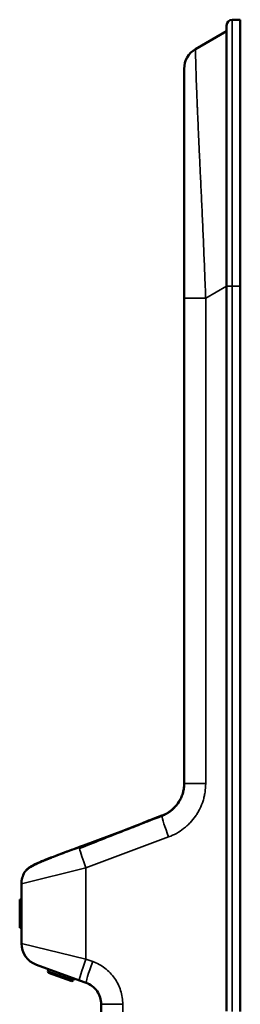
# Model space of a CAD drawing. Header units: millimetres. Extents: x -1904 to -581, y -1544 to 806.
# Tile 24 of 33: x -775 to -581, y -661 to 203. Entities that reach past the tile are written whole.
import ezdxf

# ---------------------------------------------------------------- set-up
doc = ezdxf.new("R2010")
doc.units = ezdxf.units.MM
doc.layers.add('Visible (ANSI)', color=7, linetype='Continuous', lineweight=50)
doc.layers.add('Visible Narrow (ANSI)', color=7, linetype='Continuous', lineweight=35)

msp = doc.modelspace()

# ---------------------------------------------------------------- linework, layer by layer
at = {"layer": 'Visible (ANSI)'}
for p, q in [((-581.122, 202.77), (-588.122, 202.77)), ((-581.122, 202.77), (-581.122, -31.074)), ((-620.357, 177.046), (-593.122, 192.77)), ((-593.122, -31.074), (-593.122, 197.77)), ((-630.357, -41.67), (-630.357, 159.725)), ((-593.122, -667.32), (-593.122, -31.074)), ((-581.122, -31.074), (-581.122, -667.451)), ((-630.357, -467.61), (-630.357, -41.67)), ((-656.148, -498.064), (-649.851, -495.71)), ((-683.27, -508.694), (-718.669, -521.929)), ((-773.122, -607.795), (-773.122, -555.673)), ((-774.622, -570.234), (-774.372, -569.234)), ((-774.622, -593.234), (-774.622, -570.234)), ((-774.372, -594.234), (-774.372, -569.234)), ((-774.372, -569.234), (-773.122, -569.234)), ((-774.622, -593.234), (-774.372, -594.234)), ((-774.372, -594.234), (-773.122, -594.234)), ((-722.197, -640.334), (-759.963, -626.589)), ((-749.21, -630.502), (-749.895, -632.382)), ((-749.895, -632.382), (-727.718, -640.453)), ((-749.297, -633.663), (-749.895, -632.382)), ((-728.999, -641.051), (-749.297, -633.663)), ((-727.034, -638.574), (-727.718, -640.453)), ((-728.999, -641.051), (-727.718, -640.453)), ((-716.282, -642.487), (-722.197, -640.334)), ((-703.122, -694.442), (-703.122, -661.281))]:
    msp.add_line(p, q, dxfattribs=at)
for centre, radius, start, end in [((-588.122, 197.77), 5, 90, 180), ((-610.357, 159.725), 20, 120, 180), ((-753.122, -555.673), 20, 149.278324, 180), ((-753.122, -607.795), 20, 180, 250)]:
    msp.add_arc(centre, radius, start, end, dxfattribs=at)
for points, knots in [([(-649.851, -495.71), (-649.772, -495.68), (-649.69, -495.649), (-649.53, -495.588), (-649.29, -495.495), (-648.735, -495.27), (-648.265, -495.067), (-647.335, -494.644), (-646.727, -494.342), (-644.936, -493.375), (-643.788, -492.651), (-642.137, -491.444), (-641.597, -491.021), (-640.544, -490.135), (-640.036, -489.677), (-638.564, -488.256), (-637.654, -487.248), (-636.391, -485.647), (-635.988, -485.099), (-635.217, -483.971), (-634.848, -483.39), (-633.802, -481.61), (-633.193, -480.388), (-632.146, -477.878), (-631.707, -476.59), (-631.181, -474.606), (-631.028, -473.935), (-630.767, -472.581), (-630.66, -471.902), (-630.577, -471.22)], [-0.00000006, -0.00000006, -0.00000006, -0.00000006, 0.000255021, 0.000255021, 0.000510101, 0.001020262, 0.002040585, 0.002040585, 0.004081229, 0.004081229, 0.008162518, 0.008162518, 0.010203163, 0.010203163, 0.012243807, 0.012243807, 0.016325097, 0.016325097, 0.018365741, 0.018365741, 0.020406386, 0.020406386, 0.024487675, 0.024487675, 0.028568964, 0.028568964, 0.030609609, 0.030609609, 0.032650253, 0.032650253, 0.032650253, 0.032650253]), ([(-630.775, -472.581), (-630.618, -471.655), (-630.515, -470.773), (-630.408, -469.435), (-630.383, -468.926), (-630.36, -468.16), (-630.358, -467.856), (-630.357, -467.678), (-630.357, -467.667), (-630.357, -467.656)], [0.2174226, 0.2174226, 0.2174226, 0.2174226, 0.8264249, 0.8264249, 1.2471945, 1.2471945, 1.5907471, 1.5907471, 1.617968, 1.617968, 1.617968, 1.617968]), ([(-645.036, -493.399), (-643.103, -492.247), (-641.399, -490.936), (-637.852, -487.633), (-636.219, -485.564), (-634.543, -482.888), (-634.179, -482.256), (-633.845, -481.625)], [0.2127442, 0.2127442, 0.2127442, 0.2127442, 1.0252181, 1.0252181, 2.1825962, 2.1825962, 2.5417645, 2.5417645, 2.5417645, 2.5417645]), ([(-742.805, -530.846), (-737.969, -529.002), (-732.601, -527.004), (-726.2, -524.665), (-725.274, -524.328), (-724.344, -523.991)], [0, 0, 0, 0, 1.7806282, 1.7806282, 2.0798204, 2.0798204, 2.0798204, 2.0798204]), ([(-770.315, -545.456), (-769.804, -544.596), (-769.224, -543.885), (-768.064, -542.677), (-767.478, -542.188), (-765.852, -540.956), (-764.82, -540.335), (-760.559, -537.992), (-756.5, -536.246), (-748.877, -533.182), (-745.929, -532.038), (-742.805, -530.846)], [0, 0, 0, 0, 0.3756167, 0.3756167, 0.7910833, 0.7910833, 1.5674782, 1.5674782, 3.6931915, 3.6931915, 4.8437473, 4.8437473, 4.8437473, 4.8437473]), ([(-751.598, -534.276), (-751.55, -534.257), (-751.502, -534.237), (-748.804, -533.154), (-745.891, -532.023), (-742.805, -530.846)], [3.6867595, 3.6867595, 3.6867595, 3.6867595, 3.707313, 3.707313, 4.8436034, 4.8436034, 4.8436034, 4.8436034]), ([(-770.315, -545.456), (-769.804, -544.595), (-769.223, -543.884), (-768.062, -542.675), (-767.476, -542.186), (-766.442, -541.403), (-765.982, -541.089), (-765.513, -540.789)], [0, 0, 0, 0, 0.3759009, 0.3759009, 0.7915197, 0.7915197, 1.1344727, 1.1344727, 1.1344727, 1.1344727]), ([(-703.122, -661.281), (-703.122, -659.326), (-703.416, -657.27), (-704.048, -655.267), (-704.651, -653.353), (-705.563, -651.489), (-706.739, -649.81), (-707.915, -648.13), (-709.354, -646.636), (-710.947, -645.414), (-712.613, -644.135), (-714.444, -643.156), (-716.282, -642.487)], [3.1415927, 3.1415927, 3.1415927, 3.1415927, 3.4539673, 3.4539673, 3.4539673, 3.7524576, 3.7524576, 3.7524576, 4.0509481, 4.0509481, 4.0509481, 4.3633231, 4.3633231, 4.3633231, 4.3633231])]:
    msp.add_open_spline(points, degree=3, knots=knots, dxfattribs=at)
for points in [[(-632.267, -478.118), (-631.797, -476.865), (-631.433, -475.639), (-631.155, -474.461)], [(-631.967, -477.281), (-631.408, -475.645), (-631.024, -474.055), (-630.775, -472.581)], [(-630.577, -471.22), (-630.431, -470.024), (-630.357, -468.821), (-630.357, -467.61)], [(-630.357, -467.64), (-630.357, -467.629), (-630.357, -467.62), (-630.357, -467.614)], [(-683.27, -508.694), (-674.175, -505.293), (-665.042, -501.39), (-656.148, -498.064)], [(-669.778, -503.512), (-665.183, -501.676), (-660.654, -499.749), (-656.148, -498.064)], [(-724.344, -523.991), (-723.636, -523.734), (-722.925, -523.478), (-722.213, -523.224)], [(-722.213, -523.224), (-721.031, -522.802), (-719.849, -522.37), (-718.669, -521.929)]]:
    msp.add_open_spline(points, degree=3, dxfattribs=at)
at = {"layer": 'Visible Narrow (ANSI)'}
for p, q in [((-588.122, 202.77), (-588.122, -31.074)), ((-593.122, -31.074), (-611.475, -41.67)), ((-593.122, -31.074), (-588.122, -31.074)), ((-581.122, -31.074), (-588.122, -31.074)), ((-588.122, -31.074), (-588.122, -667.451)), ((-611.475, -41.67), (-630.357, -41.67)), ((-611.475, -41.67), (-611.475, -467.61)), ((-630.357, -467.61), (-630.226, -467.61)), ((-630.226, -467.61), (-611.475, -467.61)), ((-683.256, -509.178), (-718.655, -522.413)), ((-643.964, -514.443), (-716.474, -541.554)), ((-716.474, -541.554), (-773.122, -555.673)), ((-716.474, -541.554), (-716.474, -621.54)), ((-773.122, -607.795), (-716.474, -621.54)), ((-716.474, -621.54), (-710.559, -623.693)), ((-684.239, -661.281), (-703.122, -661.281)), ((-684.239, -661.281), (-684.239, -694.442))]:
    msp.add_line(p, q, dxfattribs=at)
for centre, major_axis, ratio, start_param, end_param in [((-569.48, -487.013), (357.947, 133.831), 0.0523358, 1.7777997, 1.8382284), ((-642.847, -514.443), (-7.004, 18.733), 0.052336, 0, 0.2070037), ((-642.847, -514.443), (-7.004, 18.733), 0.052336, 0.2070037, 1.5512312), ((-569.48, -487.013), (357.947, 133.831), 0.0523358, 1.8746351, 1.9917769), ((-679.768, -518.06), (-3.502, 9.367), 0.052336, 0, 0.3038394), ((-720.933, -533.391), (-3.411, 9.4), 0.1309356, 0, 0.285432), ((-720.933, -533.391), (-3.411, 9.4), 0.130934, 5.9950787, 5.9950842), ((-718.851, -532.641), (-3.362, 9.418), 0.1010669, 6.2831852, 6.5781607), ((-715.357, -541.554), (-7.004, 18.733), 0.052336, 0.2938347, 0.4209809), ((-715.357, -541.554), (-7.004, 18.733), 0.052336, 0.4209809, 1.5512312), ((-718.851, -532.641), (-3.362, 9.418), 0.101063, 5.9856292, 5.9856347), ((-715.167, -531.295), (-3.502, 9.367), 0.052336, 0, 0.3038394), ((-761.719, -550.565), (8.597, -5.109), 0.9911036, 2.4570969, 2.4571207), ((-715.357, -621.54), (-6.84, -18.794), 0.0525043, 4.7314966, 6.2831853), ((-709.441, -623.693), (-6.84, -18.794), 0.0525043, 4.7314966, 6.2831853)]:
    msp.add_ellipse(centre, major_axis=major_axis, ratio=ratio, start_param=start_param, end_param=end_param, dxfattribs=at)
for points, knots in [([(-620.357, 177.046), (-620.358, 177.046), (-620.358, 177.046), (-620.359, 177.045), (-620.359, 177.044), (-620.361, 177.04), (-620.365, 177.026), (-620.372, 176.975), (-620.377, 176.891), (-620.386, 176.671), (-620.39, 176.453), (-620.395, 175.58), (-620.389, 174.707), (-620.357, 172.346), (-620.33, 170.857), (-620.25, 167.216), (-620.197, 165.065), (-620.092, 161.288), (-620.053, 159.934), (-619.966, 157.068), (-619.918, 155.553), (-619.762, 150.762), (-619.64, 147.239), (-619.355, 139.519), (-619.193, 135.321), (-618.962, 129.629), (-618.915, 128.469), (-618.817, 126.103), (-618.767, 124.903), (-618.613, 121.253), (-618.506, 118.754), (-618.172, 111.061), (-617.931, 105.672), (-617.418, 94.385), (-617.145, 88.487), (-616.787, 80.797), (-616.714, 79.243), (-616.567, 76.104), (-616.494, 74.523), (-616.271, 69.757), (-616.121, 66.544), (-615.667, 56.804), (-615.359, 50.176), (-614.74, 36.665), (-614.429, 29.782), (-613.964, 19.277), (-613.809, 15.742), (-613.503, 8.66), (-613.351, 5.107), (-612.899, -5.586), (-612.604, -12.758), (-612.172, -23.58), (-612.029, -27.197), (-611.819, -32.621), (-611.749, -34.43), (-611.646, -37.145), (-611.594, -38.502), (-611.534, -40.086), (-611.504, -40.878), (-611.492, -41.217), (-611.483, -41.444), (-611.479, -41.559), (-611.475, -41.67)], [-0.00000006, -0.00000006, -0.00000006, -0.00000006, 0.00033337, 0.00033337, 0.00066681, 0.00133367, 0.0026674, 0.00533486, 0.01066978, 0.01066978, 0.02133963, 0.02133963, 0.04267932, 0.04267932, 0.06401901, 0.06401901, 0.0853587, 0.0853587, 0.09602854, 0.09602854, 0.10669839, 0.10669839, 0.12803808, 0.12803808, 0.14937777, 0.14937777, 0.15471269, 0.15471269, 0.16004761, 0.16004761, 0.17071746, 0.17071746, 0.19205715, 0.19205715, 0.21339684, 0.21339684, 0.21873176, 0.21873176, 0.22406668, 0.22406668, 0.23473653, 0.23473653, 0.25607622, 0.25607622, 0.27741591, 0.27741591, 0.28808575, 0.28808575, 0.2987556, 0.2987556, 0.32009529, 0.32009529, 0.33076513, 0.33076513, 0.33610006, 0.33610006, 0.33876752, 0.34010125, 0.34076811, 0.34110155, 0.34110155, 0.34143498, 0.34143498, 0.34143498, 0.34143498]), ([(-611.475, -467.61), (-611.475, -470.16), (-611.67, -472.69), (-612.057, -475.201), (-612.25, -476.456), (-612.493, -477.711), (-612.782, -478.947), (-613.07, -480.183), (-613.404, -481.401), (-613.783, -482.602), (-614.539, -485.004), (-615.473, -487.338), (-616.583, -489.602), (-617.138, -490.734), (-617.738, -491.849), (-618.384, -492.947), (-618.706, -493.495), (-619.04, -494.038), (-619.382, -494.572), (-619.724, -495.106), (-620.075, -495.632), (-620.435, -496.15), (-621.877, -498.223), (-623.463, -500.172), (-625.193, -501.998), (-626.058, -502.911), (-626.958, -503.793), (-627.896, -504.644), (-628.833, -505.495), (-629.811, -506.317), (-630.812, -507.095), (-632.812, -508.65), (-634.909, -510.039), (-637.101, -511.264), (-639.293, -512.489), (-641.579, -513.552), (-643.964, -514.443)], [0, 0, 0, 0, 0.00761136, 0.00761136, 0.00761136, 0.01141704, 0.01141704, 0.01141704, 0.01522272, 0.01522272, 0.01522272, 0.02283408, 0.02283408, 0.02283408, 0.02663976, 0.02663976, 0.02663976, 0.0285426, 0.0285426, 0.0285426, 0.03044544, 0.03044544, 0.03044544, 0.0380568, 0.0380568, 0.0380568, 0.04186248, 0.04186248, 0.04186248, 0.04566816, 0.04566816, 0.04566816, 0.05327952, 0.05327952, 0.05327952, 0.060890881, 0.060890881, 0.060890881, 0.060890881]), ([(-630.226, -467.61), (-630.226, -469.78), (-630.461, -471.94), (-631.181, -475.255), (-631.516, -476.444), (-631.922, -477.61)], [-3.7113301, -3.7113301, -3.7113301, -3.7113301, -3.0599193, -3.0599193, -2.6866911, -2.6866911, -2.6866911, -2.6866911]), ([(-630.577, -471.22), (-630.614, -471.523), (-630.652, -471.837), (-630.694, -472.162), (-630.716, -472.327), (-630.739, -472.494), (-630.763, -472.665), (-630.799, -472.918), (-630.838, -473.177), (-630.881, -473.442), (-630.925, -473.708), (-630.973, -473.98), (-631.026, -474.255), (-631.038, -474.317), (-631.05, -474.38), (-631.063, -474.442), (-631.161, -474.931), (-631.274, -475.424), (-631.406, -475.921), (-631.472, -476.17), (-631.543, -476.422), (-631.618, -476.673), (-631.712, -476.985), (-631.814, -477.298), (-631.922, -477.61)], [0, 0, 0, 0, 0.0011684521, 0.0011684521, 0.0011684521, 0.0017610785, 0.0017610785, 0.0017610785, 0.0026416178, 0.0026416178, 0.0026416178, 0.0035221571, 0.0035221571, 0.0035221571, 0.0037211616, 0.0037211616, 0.0037211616, 0.0052832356, 0.0052832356, 0.0052832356, 0.0060687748, 0.0060687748, 0.0060687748, 0.0070443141, 0.0070443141, 0.0070443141, 0.0070443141]), ([(-634.316, -482.837), (-634.465, -483.096), (-634.619, -483.353), (-634.775, -483.608), (-634.802, -483.651), (-634.83, -483.695), (-634.857, -483.739), (-635.041, -484.035), (-635.231, -484.328), (-635.426, -484.618), (-635.812, -485.193), (-636.219, -485.757), (-636.646, -486.309), (-636.656, -486.321), (-636.666, -486.334), (-636.676, -486.347), (-637.363, -487.23), (-638.094, -488.072), (-638.864, -488.867), (-639.045, -489.054), (-639.227, -489.238), (-639.412, -489.42), (-639.911, -489.91), (-640.426, -490.382), (-640.959, -490.839)], [0.00573675, 0.00573675, 0.00573675, 0.00573675, 0.00663077, 0.00663077, 0.00663077, 0.006785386, 0.006785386, 0.006785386, 0.007830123, 0.007830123, 0.007830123, 0.009898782, 0.009898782, 0.009898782, 0.009946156, 0.009946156, 0.009946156, 0.013261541, 0.013261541, 0.013261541, 0.014039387, 0.014039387, 0.014039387, 0.016138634, 0.016138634, 0.016138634, 0.016138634]), ([(-641.436, -491.24), (-641.818, -491.553), (-642.206, -491.857), (-642.602, -492.152), (-643.045, -492.483), (-643.499, -492.802), (-643.963, -493.111)], [0.0167599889, 0.0167599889, 0.0167599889, 0.0167599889, 0.0182367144, 0.0182367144, 0.0182367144, 0.0198923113, 0.0198923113, 0.0198923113, 0.0198923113]), ([(-656.148, -498.064), (-657.262, -498.481), (-658.386, -498.937), (-659.527, -499.417), (-659.578, -499.439), (-659.63, -499.461), (-659.682, -499.483), (-660.738, -499.929), (-661.807, -500.395), (-662.891, -500.87), (-663.033, -500.932), (-663.175, -500.995), (-663.317, -501.057), (-663.932, -501.327), (-664.554, -501.601), (-665.178, -501.875), (-665.539, -502.034), (-665.9, -502.193), (-666.262, -502.351), (-666.525, -502.466), (-666.788, -502.581), (-667.052, -502.695), (-667.911, -503.069), (-668.773, -503.441), (-669.637, -503.809), (-670.033, -503.977), (-670.429, -504.144), (-670.825, -504.311)], [0, 0, 0, 0, 0.003983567, 0.003983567, 0.003983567, 0.004164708, 0.004164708, 0.004164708, 0.007848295, 0.007848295, 0.007848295, 0.008329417, 0.008329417, 0.008329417, 0.010411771, 0.010411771, 0.010411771, 0.011617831, 0.011617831, 0.011617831, 0.012494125, 0.012494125, 0.012494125, 0.015352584, 0.015352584, 0.015352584, 0.016658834, 0.016658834, 0.016658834, 0.016658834]), ([(-643.963, -493.111), (-644.428, -493.42), (-644.904, -493.718), (-645.386, -494.001), (-645.624, -494.141), (-645.865, -494.278), (-646.107, -494.412), (-646.353, -494.548), (-646.601, -494.681), (-646.85, -494.81), (-647.841, -495.323), (-648.858, -495.781), (-649.903, -496.185)], [0.0198923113, 0.0198923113, 0.0198923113, 0.0198923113, 0.0215500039, 0.0215500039, 0.0215500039, 0.0223719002, 0.0223719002, 0.0223719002, 0.0232076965, 0.0232076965, 0.0232076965, 0.0265230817, 0.0265230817, 0.0265230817, 0.0265230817]), ([(-670.825, -504.311), (-672.866, -505.167), (-674.926, -505.999), (-679.076, -507.613), (-681.166, -508.396), (-683.256, -509.178)], [0.016658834, 0.016658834, 0.016658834, 0.016658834, 0.023384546, 0.023384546, 0.030110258, 0.030110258, 0.030110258, 0.030110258]), ([(-670.825, -504.311), (-671.861, -504.715), (-672.897, -505.12), (-673.933, -505.526), (-674.77, -505.853), (-675.606, -506.181), (-676.443, -506.508), (-676.642, -506.586), (-676.842, -506.664), (-677.041, -506.743), (-677.976, -507.109), (-678.911, -507.475), (-679.846, -507.841), (-680.983, -508.286), (-682.12, -508.731), (-683.256, -509.178)], [0, 0, 0, 0, 0.003337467, 0.003337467, 0.003337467, 0.006032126, 0.006032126, 0.006032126, 0.006674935, 0.006674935, 0.006674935, 0.009687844, 0.009687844, 0.009687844, 0.01334987, 0.01334987, 0.01334987, 0.01334987]), ([(-724.553, -524.497), (-725.796, -524.936), (-727.032, -525.376), (-728.258, -525.816), (-728.419, -525.874), (-728.579, -525.931), (-728.739, -525.989), (-729.925, -526.416), (-731.097, -526.84), (-732.255, -527.263), (-732.446, -527.333), (-732.637, -527.403), (-732.828, -527.473), (-735.25, -528.36), (-737.611, -529.239), (-739.912, -530.11), (-740.165, -530.206), (-740.417, -530.301), (-740.669, -530.397), (-741.655, -530.772), (-742.629, -531.146), (-743.593, -531.519), (-743.87, -531.626), (-744.146, -531.733), (-744.42, -531.839), (-744.746, -531.967), (-745.071, -532.094), (-745.394, -532.22), (-745.987, -532.452), (-746.573, -532.684), (-747.151, -532.913), (-747.44, -533.028), (-747.728, -533.143), (-748.013, -533.257), (-750.025, -534.062), (-751.944, -534.852), (-753.767, -535.632), (-754.058, -535.756), (-754.347, -535.881), (-754.633, -536.005), (-755.153, -536.23), (-755.664, -536.454), (-756.167, -536.678), (-756.389, -536.777), (-756.61, -536.876), (-756.829, -536.975), (-757.106, -537.099), (-757.378, -537.223), (-757.647, -537.347), (-758.35, -537.669), (-759.029, -537.988), (-759.684, -538.303), (-759.929, -538.421), (-760.17, -538.538), (-760.408, -538.655), (-761.958, -539.417), (-763.364, -540.16), (-764.611, -540.885), (-764.771, -540.978), (-764.928, -541.071), (-765.082, -541.163), (-765.281, -541.281), (-765.475, -541.399), (-765.665, -541.517), (-765.8, -541.601), (-765.933, -541.684), (-766.063, -541.767), (-766.259, -541.891), (-766.449, -542.015), (-766.633, -542.137), (-766.742, -542.21), (-766.849, -542.282), (-766.954, -542.354), (-767.441, -542.688), (-767.883, -543.013), (-768.277, -543.328), (-768.338, -543.377), (-768.398, -543.425), (-768.457, -543.473), (-769.334, -544.194), (-769.961, -544.861), (-770.315, -545.456)], [0, 0, 0, 0, 0.004007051, 0.004007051, 0.004007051, 0.004532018, 0.004532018, 0.004532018, 0.008421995, 0.008421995, 0.008421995, 0.009064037, 0.009064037, 0.009064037, 0.017231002, 0.017231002, 0.017231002, 0.018128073, 0.018128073, 0.018128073, 0.02164874, 0.02164874, 0.02164874, 0.022660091, 0.022660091, 0.022660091, 0.023864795, 0.023864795, 0.023864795, 0.026083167, 0.026083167, 0.026083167, 0.02719211, 0.02719211, 0.02719211, 0.035007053, 0.035007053, 0.035007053, 0.036256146, 0.036256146, 0.036256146, 0.038522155, 0.038522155, 0.038522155, 0.039525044, 0.039525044, 0.039525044, 0.040788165, 0.040788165, 0.040788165, 0.044087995, 0.044087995, 0.044087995, 0.045320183, 0.045320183, 0.045320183, 0.053355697, 0.053355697, 0.053355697, 0.05438422, 0.05438422, 0.05438422, 0.055706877, 0.055706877, 0.055706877, 0.056650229, 0.056650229, 0.056650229, 0.058072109, 0.058072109, 0.058072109, 0.058916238, 0.058916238, 0.058916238, 0.062840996, 0.062840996, 0.062840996, 0.063448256, 0.063448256, 0.063448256, 0.072512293, 0.072512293, 0.072512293, 0.072512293]), ([(-742.805, -530.846), (-742.789, -530.84), (-742.773, -530.834), (-742.757, -530.828), (-742.339, -530.669), (-741.91, -530.509), (-741.47, -530.348), (-740.989, -530.171), (-740.494, -529.993), (-739.991, -529.814), (-739.868, -529.771), (-739.745, -529.727), (-739.621, -529.683), (-739.238, -529.548), (-738.85, -529.412), (-738.457, -529.276), (-736.583, -528.624), (-734.598, -527.955), (-732.509, -527.245), (-732.281, -527.168), (-732.052, -527.09), (-731.821, -527.011), (-731.236, -526.812), (-730.641, -526.609), (-730.042, -526.404), (-729.567, -526.241), (-729.09, -526.077), (-728.61, -525.912), (-728.485, -525.869), (-728.36, -525.826), (-728.235, -525.782), (-727.022, -525.364), (-725.795, -524.935), (-724.553, -524.497)], [0.009969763, 0.009969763, 0.009969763, 0.009969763, 0.010038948, 0.010038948, 0.010038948, 0.011842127, 0.011842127, 0.011842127, 0.013815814, 0.013815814, 0.013815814, 0.014298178, 0.014298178, 0.014298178, 0.015789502, 0.015789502, 0.015789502, 0.022906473, 0.022906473, 0.022906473, 0.023684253, 0.023684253, 0.023684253, 0.025657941, 0.025657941, 0.025657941, 0.027223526, 0.027223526, 0.027223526, 0.027631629, 0.027631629, 0.027631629, 0.031579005, 0.031579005, 0.031579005, 0.031579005]), ([(-710.559, -623.693), (-706.731, -625.086), (-703.12, -627.068), (-699.889, -629.547), (-696.658, -632.026), (-693.809, -635.002), (-691.473, -638.338), (-689.137, -641.674), (-687.315, -645.369), (-686.091, -649.253), (-684.866, -653.137), (-684.239, -657.208), (-684.239, -661.281)], [1.9198622, 1.9198622, 1.9198622, 1.9198622, 2.2252948, 2.2252948, 2.2252948, 2.5307274, 2.5307274, 2.5307274, 2.83616, 2.83616, 2.83616, 3.1415927, 3.1415927, 3.1415927, 3.1415927])]:
    msp.add_open_spline(points, degree=3, knots=knots, dxfattribs=at)
for points in [[(-632.484, -479.096), (-633.011, -480.387), (-633.62, -481.632), (-634.316, -482.837)], [(-631.922, -477.61), (-632.097, -478.112), (-632.285, -478.608), (-632.484, -479.096)], [(-640.959, -490.839), (-641.914, -491.658), (-642.917, -492.416), (-643.963, -493.111)], [(-722.345, -523.729), (-723.083, -523.982), (-723.819, -524.238), (-724.553, -524.497)], [(-718.655, -522.413), (-719.884, -522.872), (-721.114, -523.311), (-722.345, -523.729)], [(-748.824, -533.583), (-748.824, -533.583), (-748.825, -533.583), (-748.825, -533.583)]]:
    msp.add_open_spline(points, degree=3, dxfattribs=at)

doc.saveas('drawing.dxf')
